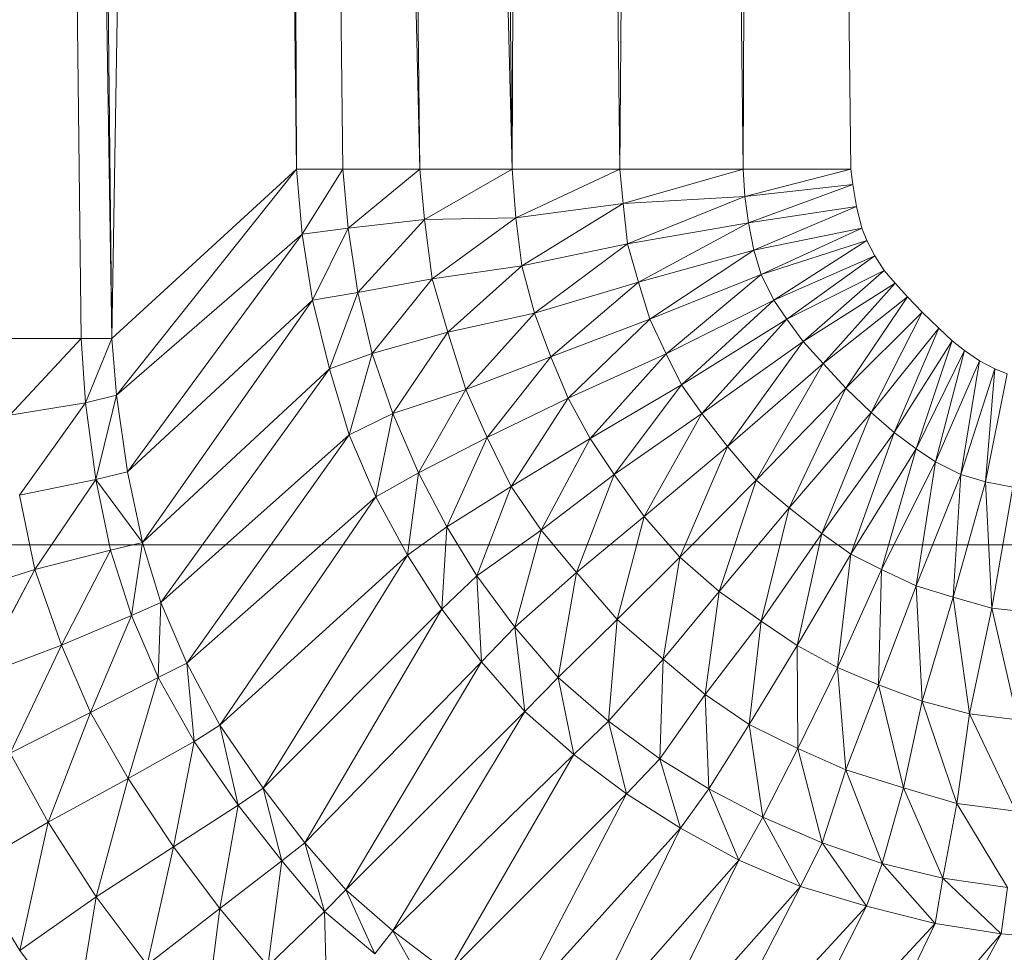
# Model space of a CAD drawing. Header units: metres. Extents: x 391.1 to 427.5, y 12.7 to 29.9.
# Tile 12 of 252: x 408.3806 to 408.4237, y 14.2593 to 14.3001. Entities that reach past the tile are written whole.
import ezdxf

# ---------------------------------------------------------------- set-up
doc = ezdxf.new("R2010")
doc.units = ezdxf.units.M
doc.layers.add('02_MOBILIARIO', color=7, linetype='Continuous', lineweight=18)
doc.layers.add('M-HVAC-DUCT-OTLN', color=7, linetype='Continuous', lineweight=18)

# ---------------------------------------------------------------- blocks, each defined once
blk = doc.blocks.new('Family - Plats de dutxa PS-1-153583-01_CLI_AIRE_PS1')
at = {"layer": '02_MOBILIARIO', "color": 253, "true_color": 0xaaaaaa}
for p, q in [((0.076458, 0.400261), (0.081177, 0.105823)), ((0.076458, 0.400261), (0.079828, 0.105823)), ((0.081177, 0.105823), (0.076458, 0.400261)), ((0.076458, 0.400261), (0.079828, 0.105823)), ((0.081177, 0.105823), (0.077806, 0.400261)), ((0.081177, 0.105823), (0.077806, 0.400261)), ((0.085896, 0.400261), (0.081177, 0.105823)), ((0.081177, 0.105823), (0.085896, 0.400261)), ((0.089267, 0.113238), (0.085896, 0.400261)), ((0.085896, 0.400261), (0.089267, 0.113238)), ((0.087918, 0.400261), (0.09466, 0.113238)), ((0.087918, 0.400261), (0.091289, 0.113238)), ((0.09466, 0.113238), (0.087918, 0.400261)), ((0.087918, 0.400261), (0.091289, 0.113238)), ((0.087918, 0.400261), (0.089267, 0.113238)), ((0.089267, 0.113238), (0.087918, 0.400261)), ((0.091289, 0.400261), (0.098705, 0.113238)), ((0.091289, 0.400261), (0.09466, 0.113238)), ((0.098705, 0.113238), (0.091289, 0.400261)), ((0.09466, 0.113238), (0.091289, 0.400261)), ((0.098705, 0.113238), (0.095334, 0.400261)), ((0.098705, 0.113238), (0.095334, 0.400261)), ((0.100053, 0.400261), (0.098705, 0.113238)), ((0.098705, 0.113238), (0.100053, 0.400261)), ((0.103424, 0.113238), (0.100053, 0.400261)), ((0.100053, 0.400261), (0.103424, 0.113238)), ((0.105446, 0.400261), (0.103424, 0.113238)), ((0.103424, 0.113238), (0.105446, 0.400261)), ((0.108817, 0.113238), (0.105446, 0.400261)), ((0.105446, 0.400261), (0.108817, 0.113238)), ((0.110165, 0.400261), (0.108817, 0.113238)), ((0.108817, 0.113238), (0.110165, 0.400261)), ((0.113536, 0.113238), (0.110165, 0.400261)), ((0.110165, 0.400261), (0.113536, 0.113238)), ((0.089267, 0.113238), (0.081177, 0.105823)), ((0.081177, 0.105823), (0.089267, 0.113238)), ((0.089267, 0.113238), (0.081379, 0.10335)), ((0.081379, 0.10335), (0.089267, 0.113238)), ((0.091289, 0.113238), (0.089267, 0.113238)), ((0.089267, 0.113238), (0.089504, 0.110392)), ((0.089504, 0.110392), (0.089267, 0.113238)), ((0.089267, 0.113238), (0.091289, 0.113238)), ((0.091289, 0.113238), (0.089504, 0.110392)), ((0.089504, 0.110392), (0.091289, 0.113238)), ((0.09466, 0.113238), (0.091289, 0.113238)), ((0.091289, 0.113238), (0.09153, 0.110655)), ((0.09153, 0.110655), (0.091289, 0.113238)), ((0.091289, 0.113238), (0.09466, 0.113238)), ((0.09466, 0.113238), (0.09153, 0.110655)), ((0.09153, 0.110655), (0.09466, 0.113238)), ((0.098705, 0.113238), (0.09466, 0.113238)), ((0.09466, 0.113238), (0.09487, 0.11103)), ((0.09487, 0.11103), (0.09466, 0.113238)), ((0.09466, 0.113238), (0.098705, 0.113238)), ((0.098705, 0.113238), (0.09487, 0.11103)), ((0.09487, 0.11103), (0.098705, 0.113238)), ((0.103424, 0.113238), (0.098705, 0.113238)), ((0.098863, 0.111102), (0.098705, 0.113238)), ((0.098705, 0.113238), (0.103424, 0.113238)), ((0.098705, 0.113238), (0.098863, 0.111102)), ((0.103424, 0.113238), (0.098863, 0.111102)), ((0.098863, 0.111102), (0.103424, 0.113238)), ((0.108817, 0.113238), (0.103424, 0.113238)), ((0.103424, 0.113238), (0.103566, 0.11174)), ((0.103566, 0.11174), (0.103424, 0.113238)), ((0.103424, 0.113238), (0.108817, 0.113238)), ((0.108817, 0.113238), (0.103566, 0.11174)), ((0.103566, 0.11174), (0.108817, 0.113238)), ((0.113536, 0.113238), (0.108817, 0.113238)), ((0.108817, 0.113238), (0.108901, 0.11204)), ((0.108901, 0.11204), (0.108817, 0.113238)), ((0.108817, 0.113238), (0.113536, 0.113238)), ((0.113536, 0.113238), (0.108901, 0.11204)), ((0.108901, 0.11204), (0.113536, 0.113238)), ((0.113627, 0.112561), (0.113536, 0.113238)), ((0.113536, 0.113238), (0.113627, 0.112561)), ((0.108901, 0.11204), (0.113627, 0.112561)), ((0.113627, 0.112561), (0.108901, 0.11204)), ((0.113627, 0.112561), (0.109053, 0.11089)), ((0.109053, 0.11089), (0.113627, 0.112561)), ((0.113779, 0.111606), (0.113627, 0.112561)), ((0.113627, 0.112561), (0.113779, 0.111606)), ((0.098863, 0.111102), (0.103566, 0.11174)), ((0.103566, 0.11174), (0.098863, 0.111102)), ((0.103566, 0.11174), (0.099126, 0.108998)), ((0.099126, 0.108998), (0.103566, 0.11174)), ((0.103566, 0.11174), (0.108901, 0.11204)), ((0.108901, 0.11204), (0.103566, 0.11174)), ((0.103566, 0.11174), (0.103753, 0.109975)), ((0.103753, 0.109975), (0.103566, 0.11174)), ((0.108901, 0.11204), (0.103753, 0.109975)), ((0.103753, 0.109975), (0.108901, 0.11204)), ((0.108901, 0.11204), (0.109053, 0.11089)), ((0.109053, 0.11089), (0.108901, 0.11204)), ((0.109053, 0.11089), (0.113779, 0.111606)), ((0.113779, 0.111606), (0.109053, 0.11089)), ((0.113779, 0.111606), (0.109291, 0.109697)), ((0.109291, 0.109697), (0.113779, 0.111606)), ((0.114017, 0.110652), (0.113779, 0.111606)), ((0.113779, 0.111606), (0.114017, 0.110652)), ((0.09153, 0.110655), (0.09487, 0.11103)), ((0.09487, 0.11103), (0.09153, 0.110655)), ((0.09487, 0.11103), (0.091943, 0.107837)), ((0.091943, 0.107837), (0.09487, 0.11103)), ((0.09487, 0.11103), (0.098863, 0.111102)), ((0.098863, 0.111102), (0.09487, 0.11103)), ((0.09487, 0.11103), (0.095208, 0.108438)), ((0.095208, 0.108438), (0.09487, 0.11103)), ((0.098863, 0.111102), (0.095208, 0.108438)), ((0.095208, 0.108438), (0.098863, 0.111102)), ((0.099126, 0.108998), (0.098863, 0.111102)), ((0.098863, 0.111102), (0.099126, 0.108998)), ((0.103753, 0.109975), (0.109053, 0.11089)), ((0.109053, 0.11089), (0.103753, 0.109975)), ((0.109053, 0.11089), (0.104241, 0.108284)), ((0.104241, 0.108284), (0.109053, 0.11089)), ((0.109053, 0.11089), (0.109291, 0.109697)), ((0.109291, 0.109697), (0.109053, 0.11089)), ((0.081379, 0.10335), (0.089504, 0.110392)), ((0.089504, 0.110392), (0.081379, 0.10335)), ((0.089504, 0.110392), (0.081865, 0.099985)), ((0.081865, 0.099985), (0.089504, 0.110392)), ((0.089504, 0.110392), (0.09153, 0.110655)), ((0.09153, 0.110655), (0.089504, 0.110392)), ((0.089504, 0.110392), (0.089954, 0.107499)), ((0.089954, 0.107499), (0.089504, 0.110392)), ((0.09153, 0.110655), (0.089954, 0.107499)), ((0.089954, 0.107499), (0.09153, 0.110655)), ((0.09153, 0.110655), (0.091943, 0.107837)), ((0.091943, 0.107837), (0.09153, 0.110655)), ((0.109291, 0.109697), (0.114017, 0.110652)), ((0.114017, 0.110652), (0.109291, 0.109697)), ((0.114017, 0.110652), (0.109611, 0.108622)), ((0.109611, 0.108622), (0.114017, 0.110652)), ((0.114234, 0.110109), (0.114017, 0.110652)), ((0.114017, 0.110652), (0.114234, 0.110109)), ((0.099126, 0.108998), (0.103753, 0.109975)), ((0.103753, 0.109975), (0.099126, 0.108998)), ((0.103753, 0.109975), (0.099689, 0.106932)), ((0.099689, 0.106932), (0.103753, 0.109975)), ((0.103753, 0.109975), (0.104241, 0.108284)), ((0.104241, 0.108284), (0.103753, 0.109975)), ((0.114234, 0.110109), (0.109611, 0.108622)), ((0.109611, 0.108622), (0.114234, 0.110109)), ((0.114234, 0.110109), (0.110159, 0.107505)), ((0.110159, 0.107505), (0.114234, 0.110109)), ((0.114581, 0.109436), (0.114234, 0.110109)), ((0.114234, 0.110109), (0.114581, 0.109436)), ((0.104241, 0.108284), (0.109291, 0.109697)), ((0.109291, 0.109697), (0.104241, 0.108284)), ((0.109291, 0.109697), (0.104729, 0.106669)), ((0.104729, 0.106669), (0.109291, 0.109697)), ((0.109291, 0.109697), (0.109611, 0.108622)), ((0.109611, 0.108622), (0.109291, 0.109697)), ((0.110159, 0.107505), (0.114581, 0.109436)), ((0.114581, 0.109436), (0.110159, 0.107505)), ((0.114581, 0.109436), (0.110737, 0.106669)), ((0.110737, 0.106669), (0.114581, 0.109436)), ((0.114998, 0.108799), (0.114581, 0.109436)), ((0.114581, 0.109436), (0.114998, 0.108799)), ((0.095208, 0.108438), (0.099126, 0.108998)), ((0.099126, 0.108998), (0.095208, 0.108438)), ((0.099126, 0.108998), (0.095887, 0.106105)), ((0.095887, 0.106105), (0.099126, 0.108998)), ((0.099689, 0.106932), (0.099126, 0.108998)), ((0.099126, 0.108998), (0.099689, 0.106932)), ((0.110737, 0.106669), (0.114998, 0.108799)), ((0.114998, 0.108799), (0.110737, 0.106669)), ((0.114998, 0.108799), (0.11145, 0.105692)), ((0.11145, 0.105692), (0.114998, 0.108799)), ((0.115478, 0.108244), (0.114998, 0.108799)), ((0.114998, 0.108799), (0.115478, 0.108244)), ((0.091943, 0.107837), (0.095208, 0.108438)), ((0.095208, 0.108438), (0.091943, 0.107837)), ((0.095208, 0.108438), (0.092581, 0.10517)), ((0.092581, 0.10517), (0.095208, 0.108438)), ((0.095887, 0.106105), (0.095208, 0.108438)), ((0.095208, 0.108438), (0.095887, 0.106105)), ((0.099689, 0.106932), (0.104241, 0.108284)), ((0.104241, 0.108284), (0.099689, 0.106932)), ((0.104241, 0.108284), (0.100402, 0.105016)), ((0.100402, 0.105016), (0.104241, 0.108284)), ((0.104241, 0.108284), (0.104729, 0.106669)), ((0.104729, 0.106669), (0.104241, 0.108284)), ((0.104729, 0.106669), (0.109611, 0.108622)), ((0.109611, 0.108622), (0.104729, 0.106669)), ((0.109611, 0.108622), (0.105446, 0.105148)), ((0.105446, 0.105148), (0.109611, 0.108622)), ((0.109611, 0.108622), (0.110159, 0.107505)), ((0.110159, 0.107505), (0.109611, 0.108622)), ((0.11145, 0.105692), (0.115478, 0.108244)), ((0.115478, 0.108244), (0.11145, 0.105692)), ((0.115478, 0.108244), (0.112328, 0.104737)), ((0.112328, 0.104737), (0.115478, 0.108244)), ((0.116017, 0.107643), (0.115478, 0.108244)), ((0.115478, 0.108244), (0.116017, 0.107643)), ((0.089954, 0.107499), (0.091943, 0.107837)), ((0.091943, 0.107837), (0.089954, 0.107499)), ((0.091943, 0.107837), (0.090705, 0.104494)), ((0.090705, 0.104494), (0.091943, 0.107837)), ((0.091943, 0.107837), (0.092581, 0.10517)), ((0.092581, 0.10517), (0.091943, 0.107837)), ((0.081865, 0.099985), (0.089954, 0.107499)), ((0.089954, 0.107499), (0.081865, 0.099985)), ((0.089954, 0.107499), (0.08251, 0.096891)), ((0.08251, 0.096891), (0.089954, 0.107499)), ((0.089954, 0.107499), (0.090705, 0.104494)), ((0.090705, 0.104494), (0.089954, 0.107499)), ((0.105446, 0.105148), (0.110159, 0.107505)), ((0.110159, 0.107505), (0.105446, 0.105148)), ((0.110159, 0.107505), (0.106121, 0.1038)), ((0.106121, 0.1038), (0.110159, 0.107505)), ((0.110159, 0.107505), (0.110737, 0.106669)), ((0.110737, 0.106669), (0.110159, 0.107505)), ((0.112328, 0.104737), (0.116017, 0.107643)), ((0.116017, 0.107643), (0.112328, 0.104737)), ((0.116017, 0.107643), (0.113322, 0.103654)), ((0.113322, 0.103654), (0.116017, 0.107643)), ((0.116662, 0.106983), (0.116017, 0.107643)), ((0.116017, 0.107643), (0.116662, 0.106983)), ((0.116662, 0.106983), (0.113322, 0.103654)), ((0.116662, 0.106983), (0.113322, 0.103654)), ((0.114422, 0.102587), (0.116662, 0.106983)), ((0.116662, 0.106983), (0.114422, 0.102587)), ((0.117397, 0.106278), (0.116662, 0.106983)), ((0.116662, 0.106983), (0.117397, 0.106278)), ((0.095887, 0.106105), (0.099689, 0.106932)), ((0.099689, 0.106932), (0.095887, 0.106105)), ((0.099689, 0.106932), (0.096675, 0.103589)), ((0.096675, 0.103589), (0.099689, 0.106932)), ((0.100402, 0.105016), (0.099689, 0.106932)), ((0.099689, 0.106932), (0.100402, 0.105016)), ((0.100402, 0.105016), (0.104729, 0.106669)), ((0.104729, 0.106669), (0.100402, 0.105016)), ((0.104729, 0.106669), (0.101152, 0.103213)), ((0.101152, 0.103213), (0.104729, 0.106669)), ((0.104729, 0.106669), (0.105446, 0.105148)), ((0.105446, 0.105148), (0.104729, 0.106669)), ((0.106121, 0.1038), (0.110737, 0.106669)), ((0.110737, 0.106669), (0.106121, 0.1038)), ((0.110737, 0.106669), (0.107018, 0.102537)), ((0.107018, 0.102537), (0.110737, 0.106669)), ((0.11145, 0.105692), (0.110737, 0.106669)), ((0.110737, 0.106669), (0.11145, 0.105692)), ((0.095887, 0.106105), (0.092581, 0.10517)), ((0.092581, 0.10517), (0.095887, 0.106105)), ((0.095887, 0.106105), (0.093482, 0.10254)), ((0.093482, 0.10254), (0.095887, 0.106105)), ((0.096675, 0.103589), (0.095887, 0.106105)), ((0.095887, 0.106105), (0.096675, 0.103589)), ((0.114422, 0.102587), (0.117397, 0.106278)), ((0.117397, 0.106278), (0.114422, 0.102587)), ((0.115428, 0.101714), (0.117397, 0.106278)), ((0.117397, 0.106278), (0.115428, 0.101714)), ((0.117982, 0.105722), (0.117397, 0.106278)), ((0.117397, 0.106278), (0.117982, 0.105722)), ((0.079828, 0.105823), (0.076458, 0.105823)), ((0.076458, 0.105823), (0.079828, 0.105823)), ((0.079828, 0.105823), (0.076699, 0.102465)), ((0.076699, 0.102465), (0.079828, 0.105823)), ((0.081177, 0.105823), (0.079828, 0.105823)), ((0.079828, 0.105823), (0.080021, 0.10301)), ((0.080021, 0.10301), (0.079828, 0.105823)), ((0.079828, 0.105823), (0.081177, 0.105823)), ((0.081177, 0.105823), (0.080021, 0.10301)), ((0.080021, 0.10301), (0.081177, 0.105823)), ((0.081379, 0.10335), (0.081177, 0.105823)), ((0.081177, 0.105823), (0.081379, 0.10335)), ((0.11145, 0.105692), (0.107018, 0.102537)), ((0.107018, 0.102537), (0.11145, 0.105692)), ((0.11145, 0.105692), (0.108143, 0.101103)), ((0.108143, 0.101103), (0.11145, 0.105692)), ((0.112328, 0.104737), (0.11145, 0.105692)), ((0.11145, 0.105692), (0.112328, 0.104737)), ((0.115428, 0.101714), (0.117982, 0.105722)), ((0.117982, 0.105722), (0.115428, 0.101714)), ((0.116405, 0.101001), (0.117982, 0.105722)), ((0.117982, 0.105722), (0.116405, 0.101001)), ((0.118521, 0.105302), (0.117982, 0.105722)), ((0.117982, 0.105722), (0.118521, 0.105302)), ((0.116405, 0.101001), (0.118521, 0.105302)), ((0.118521, 0.105302), (0.116405, 0.101001)), ((0.117241, 0.100422), (0.118521, 0.105302)), ((0.118521, 0.105302), (0.117241, 0.100422)), ((0.119173, 0.104845), (0.118521, 0.105302)), ((0.118521, 0.105302), (0.119173, 0.104845)), ((0.090705, 0.104494), (0.092581, 0.10517)), ((0.092581, 0.10517), (0.090705, 0.104494)), ((0.092581, 0.10517), (0.091568, 0.101601)), ((0.091568, 0.101601), (0.092581, 0.10517)), ((0.092581, 0.10517), (0.093482, 0.10254)), ((0.093482, 0.10254), (0.092581, 0.10517)), ((0.100402, 0.105016), (0.096675, 0.103589)), ((0.096675, 0.103589), (0.100402, 0.105016)), ((0.100402, 0.105016), (0.097614, 0.101485)), ((0.097614, 0.101485), (0.100402, 0.105016)), ((0.101152, 0.103213), (0.100402, 0.105016)), ((0.100402, 0.105016), (0.101152, 0.103213)), ((0.101152, 0.103213), (0.105446, 0.105148)), ((0.105446, 0.105148), (0.101152, 0.103213)), ((0.105446, 0.105148), (0.102128, 0.101447)), ((0.102128, 0.101447), (0.105446, 0.105148)), ((0.105446, 0.105148), (0.106121, 0.1038)), ((0.106121, 0.1038), (0.105446, 0.105148)), ((0.117241, 0.100422), (0.119173, 0.104845)), ((0.119173, 0.104845), (0.117241, 0.100422)), ((0.118359, 0.099875), (0.119173, 0.104845)), ((0.119173, 0.104845), (0.118359, 0.099875)), ((0.119845, 0.104498), (0.119173, 0.104845)), ((0.119173, 0.104845), (0.119845, 0.104498)), ((0.08251, 0.096891), (0.090705, 0.104494)), ((0.090705, 0.104494), (0.08251, 0.096891)), ((0.090705, 0.104494), (0.083325, 0.094274)), ((0.083325, 0.094274), (0.090705, 0.104494)), ((0.090705, 0.104494), (0.091568, 0.101601)), ((0.091568, 0.101601), (0.090705, 0.104494)), ((0.108143, 0.101103), (0.112328, 0.104737)), ((0.112328, 0.104737), (0.108143, 0.101103)), ((0.112328, 0.104737), (0.10939, 0.099618)), ((0.10939, 0.099618), (0.112328, 0.104737)), ((0.113322, 0.103654), (0.112328, 0.104737)), ((0.112328, 0.104737), (0.113322, 0.103654)), ((0.118359, 0.099875), (0.119845, 0.104498)), ((0.119845, 0.104498), (0.118359, 0.099875)), ((0.119433, 0.099555), (0.119845, 0.104498)), ((0.119845, 0.104498), (0.119433, 0.099555)), ((0.120388, 0.104281), (0.119845, 0.104498)), ((0.119845, 0.104498), (0.120388, 0.104281)), ((0.119433, 0.099555), (0.120388, 0.104281)), ((0.120388, 0.104281), (0.119433, 0.099555)), ((0.093482, 0.10254), (0.096675, 0.103589)), ((0.096675, 0.103589), (0.093482, 0.10254)), ((0.096675, 0.103589), (0.094608, 0.099948)), ((0.094608, 0.099948), (0.096675, 0.103589)), ((0.096675, 0.103589), (0.097614, 0.101485)), ((0.097614, 0.101485), (0.096675, 0.103589)), ((0.102128, 0.101447), (0.106121, 0.1038)), ((0.106121, 0.1038), (0.102128, 0.101447)), ((0.106121, 0.1038), (0.103179, 0.09987)), ((0.103179, 0.09987), (0.106121, 0.1038)), ((0.106121, 0.1038), (0.107018, 0.102537)), ((0.107018, 0.102537), (0.106121, 0.1038)), ((0.113322, 0.103654), (0.10939, 0.099618)), ((0.113322, 0.103654), (0.10939, 0.099618)), ((0.11084, 0.098407), (0.113322, 0.103654)), ((0.113322, 0.103654), (0.11084, 0.098407)), ((0.114422, 0.102587), (0.113322, 0.103654)), ((0.113322, 0.103654), (0.114422, 0.102587)), ((0.080021, 0.10301), (0.081379, 0.10335)), ((0.081379, 0.10335), (0.080021, 0.10301)), ((0.081379, 0.10335), (0.080472, 0.099645)), ((0.080472, 0.099645), (0.081379, 0.10335)), ((0.081865, 0.099985), (0.081379, 0.10335)), ((0.081379, 0.10335), (0.081865, 0.099985)), ((0.097614, 0.101485), (0.101152, 0.103213)), ((0.101152, 0.103213), (0.097614, 0.101485)), ((0.101152, 0.103213), (0.098664, 0.099344)), ((0.098664, 0.099344), (0.101152, 0.103213)), ((0.102128, 0.101447), (0.101152, 0.103213)), ((0.101152, 0.103213), (0.102128, 0.101447)), ((0.076699, 0.102465), (0.080021, 0.10301)), ((0.080021, 0.10301), (0.076699, 0.102465)), ((0.080021, 0.10301), (0.077134, 0.098965)), ((0.077134, 0.098965), (0.080021, 0.10301)), ((0.080021, 0.10301), (0.080472, 0.099645)), ((0.080472, 0.099645), (0.080021, 0.10301)), ((0.091568, 0.101601), (0.093482, 0.10254)), ((0.093482, 0.10254), (0.091568, 0.101601)), ((0.093482, 0.10254), (0.092731, 0.098897)), ((0.092731, 0.098897), (0.093482, 0.10254)), ((0.093482, 0.10254), (0.094608, 0.099948)), ((0.094608, 0.099948), (0.093482, 0.10254)), ((0.103179, 0.09987), (0.107018, 0.102537)), ((0.107018, 0.102537), (0.103179, 0.09987)), ((0.107018, 0.102537), (0.104493, 0.098029)), ((0.104493, 0.098029), (0.107018, 0.102537)), ((0.107018, 0.102537), (0.108143, 0.101103)), ((0.108143, 0.101103), (0.107018, 0.102537)), ((0.11084, 0.098407), (0.114422, 0.102587)), ((0.114422, 0.102587), (0.11084, 0.098407)), ((0.112273, 0.097282), (0.114422, 0.102587)), ((0.114422, 0.102587), (0.112273, 0.097282)), ((0.115428, 0.101714), (0.114422, 0.102587)), ((0.114422, 0.102587), (0.115428, 0.101714)), ((0.083325, 0.094274), (0.091568, 0.101601)), ((0.091568, 0.101601), (0.083325, 0.094274)), ((0.091568, 0.101601), (0.084454, 0.091607)), ((0.084454, 0.091607), (0.091568, 0.101601)), ((0.091568, 0.101601), (0.092731, 0.098897)), ((0.092731, 0.098897), (0.091568, 0.101601)), ((0.094608, 0.099948), (0.097614, 0.101485)), ((0.097614, 0.101485), (0.094608, 0.099948)), ((0.097614, 0.101485), (0.09585, 0.097578)), ((0.09585, 0.097578), (0.097614, 0.101485)), ((0.097614, 0.101485), (0.098664, 0.099344)), ((0.098664, 0.099344), (0.097614, 0.101485)), ((0.098664, 0.099344), (0.102128, 0.101447)), ((0.102128, 0.101447), (0.098664, 0.099344)), ((0.102128, 0.101447), (0.099978, 0.097428)), ((0.099978, 0.097428), (0.102128, 0.101447)), ((0.103179, 0.09987), (0.102128, 0.101447)), ((0.102128, 0.101447), (0.103179, 0.09987)), ((0.115428, 0.101714), (0.112273, 0.097282)), ((0.112273, 0.097282), (0.115428, 0.101714)), ((0.113536, 0.096384), (0.115428, 0.101714)), ((0.115428, 0.101714), (0.113536, 0.096384)), ((0.116405, 0.101001), (0.115428, 0.101714)), ((0.115428, 0.101714), (0.116405, 0.101001)), ((0.104493, 0.098029), (0.108143, 0.101103)), ((0.108143, 0.101103), (0.104493, 0.098029)), ((0.108143, 0.101103), (0.106053, 0.096246)), ((0.106053, 0.096246), (0.108143, 0.101103)), ((0.108143, 0.101103), (0.10939, 0.099618)), ((0.10939, 0.099618), (0.108143, 0.101103)), ((0.113536, 0.096384), (0.116405, 0.101001)), ((0.116405, 0.101001), (0.113536, 0.096384)), ((0.114885, 0.09571), (0.116405, 0.101001)), ((0.116405, 0.101001), (0.114885, 0.09571)), ((0.116405, 0.101001), (0.117241, 0.100422)), ((0.117241, 0.100422), (0.116405, 0.101001)), ((0.114885, 0.09571), (0.117241, 0.100422)), ((0.117241, 0.100422), (0.114885, 0.09571)), ((0.116405, 0.094993), (0.117241, 0.100422)), ((0.117241, 0.100422), (0.116405, 0.094993)), ((0.117241, 0.100422), (0.118359, 0.099875)), ((0.118359, 0.099875), (0.117241, 0.100422)), ((0.077134, 0.098965), (0.080472, 0.099645)), ((0.080472, 0.099645), (0.077134, 0.098965)), ((0.080472, 0.099645), (0.077806, 0.09571)), ((0.077806, 0.09571), (0.080472, 0.099645)), ((0.080472, 0.099645), (0.081865, 0.099985)), ((0.081865, 0.099985), (0.080472, 0.099645)), ((0.080472, 0.099645), (0.081118, 0.096551)), ((0.08251, 0.096891), (0.080472, 0.099645)), ((0.080472, 0.099645), (0.08251, 0.096891)), ((0.080472, 0.099645), (0.081118, 0.096551)), ((0.08251, 0.096891), (0.081865, 0.099985)), ((0.08251, 0.096891), (0.081865, 0.099985)), ((0.092731, 0.098897), (0.094608, 0.099948)), ((0.094608, 0.099948), (0.092731, 0.098897)), ((0.094608, 0.099948), (0.09412, 0.096342)), ((0.09412, 0.096342), (0.094608, 0.099948)), ((0.094608, 0.099948), (0.09585, 0.097578)), ((0.09585, 0.097578), (0.094608, 0.099948)), ((0.099978, 0.097428), (0.103179, 0.09987)), ((0.103179, 0.09987), (0.099978, 0.097428)), ((0.103179, 0.09987), (0.101517, 0.095587)), ((0.101517, 0.095587), (0.103179, 0.09987)), ((0.104493, 0.098029), (0.103179, 0.09987)), ((0.103179, 0.09987), (0.104493, 0.098029)), ((0.10939, 0.099618), (0.106053, 0.096246)), ((0.10939, 0.099618), (0.106053, 0.096246)), ((0.107765, 0.094756), (0.10939, 0.099618)), ((0.10939, 0.099618), (0.107765, 0.094756)), ((0.10939, 0.099618), (0.11084, 0.098407)), ((0.11084, 0.098407), (0.10939, 0.099618)), ((0.116405, 0.094993), (0.118359, 0.099875)), ((0.118359, 0.099875), (0.116405, 0.094993)), ((0.11802, 0.094505), (0.118359, 0.099875)), ((0.118359, 0.099875), (0.11802, 0.094505)), ((0.118359, 0.099875), (0.119433, 0.099555)), ((0.119433, 0.099555), (0.118359, 0.099875)), ((0.09585, 0.097578), (0.098664, 0.099344)), ((0.098664, 0.099344), (0.09585, 0.097578)), ((0.098664, 0.099344), (0.097163, 0.095437)), ((0.097163, 0.095437), (0.098664, 0.099344)), ((0.098664, 0.099344), (0.099978, 0.097428)), ((0.099978, 0.097428), (0.098664, 0.099344)), ((0.11802, 0.094505), (0.119433, 0.099555)), ((0.119433, 0.099555), (0.11802, 0.094505)), ((0.119711, 0.094017), (0.119433, 0.099555)), ((0.119433, 0.099555), (0.120627, 0.099317)), ((0.119433, 0.099555), (0.119711, 0.094017)), ((0.120627, 0.099317), (0.119433, 0.099555)), ((0.119711, 0.094017), (0.120627, 0.099317)), ((0.120627, 0.099317), (0.119711, 0.094017)), ((0.077806, 0.09571), (0.077134, 0.098965)), ((0.077134, 0.098965), (0.077806, 0.09571)), ((0.084454, 0.091607), (0.092731, 0.098897)), ((0.092731, 0.098897), (0.084454, 0.091607)), ((0.092731, 0.098897), (0.085903, 0.088899)), ((0.085903, 0.088899), (0.092731, 0.098897)), ((0.092731, 0.098897), (0.09412, 0.096342)), ((0.09412, 0.096342), (0.092731, 0.098897)), ((0.107765, 0.094756), (0.11084, 0.098407)), ((0.11084, 0.098407), (0.107765, 0.094756)), ((0.109606, 0.093443), (0.11084, 0.098407)), ((0.11084, 0.098407), (0.109606, 0.093443)), ((0.11084, 0.098407), (0.112273, 0.097282)), ((0.112273, 0.097282), (0.11084, 0.098407)), ((0.104493, 0.098029), (0.101517, 0.095587)), ((0.101517, 0.095587), (0.104493, 0.098029)), ((0.104493, 0.098029), (0.103297, 0.093519)), ((0.103297, 0.093519), (0.104493, 0.098029)), ((0.106053, 0.096246), (0.104493, 0.098029)), ((0.104493, 0.098029), (0.106053, 0.096246)), ((0.09412, 0.096342), (0.09585, 0.097578)), ((0.09585, 0.097578), (0.09412, 0.096342)), ((0.09585, 0.097578), (0.095621, 0.093976)), ((0.095621, 0.093976), (0.09585, 0.097578)), ((0.09585, 0.097578), (0.097163, 0.095437)), ((0.097163, 0.095437), (0.09585, 0.097578)), ((0.097163, 0.095437), (0.099978, 0.097428)), ((0.099978, 0.097428), (0.097163, 0.095437)), ((0.099978, 0.097428), (0.098815, 0.093183)), ((0.098815, 0.093183), (0.099978, 0.097428)), ((0.099978, 0.097428), (0.101517, 0.095587)), ((0.101517, 0.095587), (0.099978, 0.097428)), ((0.109606, 0.093443), (0.112273, 0.097282)), ((0.112273, 0.097282), (0.109606, 0.093443)), ((0.111184, 0.092392), (0.112273, 0.097282)), ((0.112273, 0.097282), (0.111184, 0.092392)), ((0.112273, 0.097282), (0.113536, 0.096384)), ((0.113536, 0.096384), (0.112273, 0.097282)), ((0.081118, 0.096551), (0.08251, 0.096891)), ((0.08251, 0.096891), (0.081118, 0.096551)), ((0.08251, 0.096891), (0.082035, 0.093696)), ((0.082035, 0.093696), (0.08251, 0.096891)), ((0.083325, 0.094274), (0.08251, 0.096891)), ((0.08251, 0.096891), (0.083325, 0.094274)), ((0.077806, 0.09571), (0.081118, 0.096551)), ((0.081118, 0.096551), (0.077806, 0.09571)), ((0.081118, 0.096551), (0.078968, 0.092404)), ((0.078968, 0.092404), (0.081118, 0.096551)), ((0.081118, 0.096551), (0.082035, 0.093696)), ((0.082035, 0.093696), (0.081118, 0.096551)), ((0.085903, 0.088899), (0.09412, 0.096342)), ((0.09412, 0.096342), (0.085903, 0.088899)), ((0.09412, 0.096342), (0.087807, 0.086145)), ((0.087807, 0.086145), (0.09412, 0.096342)), ((0.09412, 0.096342), (0.095621, 0.093976)), ((0.095621, 0.093976), (0.09412, 0.096342)), ((0.106053, 0.096246), (0.103297, 0.093519)), ((0.106053, 0.096246), (0.103297, 0.093519)), ((0.105323, 0.09178), (0.106053, 0.096246)), ((0.106053, 0.096246), (0.105323, 0.09178)), ((0.107765, 0.094756), (0.106053, 0.096246)), ((0.106053, 0.096246), (0.107765, 0.094756)), ((0.111184, 0.092392), (0.113536, 0.096384)), ((0.113536, 0.096384), (0.111184, 0.092392)), ((0.112949, 0.091416), (0.113536, 0.096384)), ((0.113536, 0.096384), (0.112949, 0.091416)), ((0.113536, 0.096384), (0.114885, 0.09571)), ((0.114885, 0.09571), (0.113536, 0.096384)), ((0.077806, 0.09571), (0.074078, 0.094546)), ((0.074078, 0.094546), (0.077806, 0.09571)), ((0.077806, 0.09571), (0.0753, 0.09101)), ((0.0753, 0.09101), (0.077806, 0.09571)), ((0.078968, 0.092404), (0.077806, 0.09571)), ((0.077806, 0.09571), (0.078968, 0.092404)), ((0.095621, 0.093976), (0.097163, 0.095437)), ((0.097163, 0.095437), (0.095621, 0.093976)), ((0.097163, 0.095437), (0.098815, 0.093183)), ((0.097163, 0.095437), (0.097357, 0.091665)), ((0.097357, 0.091665), (0.097163, 0.095437)), ((0.098815, 0.093183), (0.097163, 0.095437)), ((0.098815, 0.093183), (0.101517, 0.095587)), ((0.101517, 0.095587), (0.098815, 0.093183)), ((0.101517, 0.095587), (0.100727, 0.090991)), ((0.100727, 0.090991), (0.101517, 0.095587)), ((0.101517, 0.095587), (0.103297, 0.093519)), ((0.103297, 0.093519), (0.101517, 0.095587)), ((0.112949, 0.091416), (0.114885, 0.09571)), ((0.114885, 0.09571), (0.112949, 0.091416)), ((0.114752, 0.090666), (0.114885, 0.09571)), ((0.114885, 0.09571), (0.114752, 0.090666)), ((0.114885, 0.09571), (0.116405, 0.094993)), ((0.116405, 0.094993), (0.114885, 0.09571)), ((0.114752, 0.090666), (0.116405, 0.094993)), ((0.116405, 0.094993), (0.114752, 0.090666)), ((0.116668, 0.089953), (0.116405, 0.094993)), ((0.116405, 0.094993), (0.11802, 0.094505)), ((0.116405, 0.094993), (0.116668, 0.089953)), ((0.11802, 0.094505), (0.116405, 0.094993)), ((0.107765, 0.094756), (0.105323, 0.09178)), ((0.105323, 0.09178), (0.107765, 0.094756)), ((0.107164, 0.090242), (0.107765, 0.094756)), ((0.107765, 0.094756), (0.107164, 0.090242)), ((0.109606, 0.093443), (0.107765, 0.094756)), ((0.107765, 0.094756), (0.109606, 0.093443)), ((0.116668, 0.089953), (0.11802, 0.094505)), ((0.11802, 0.094505), (0.116668, 0.089953)), ((0.118734, 0.08939), (0.11802, 0.094505)), ((0.11802, 0.094505), (0.119711, 0.094017)), ((0.11802, 0.094505), (0.118734, 0.08939)), ((0.119711, 0.094017), (0.11802, 0.094505)), ((0.082035, 0.093696), (0.083325, 0.094274)), ((0.083325, 0.094274), (0.082035, 0.093696)), ((0.083325, 0.094274), (0.083199, 0.090991)), ((0.083199, 0.090991), (0.083325, 0.094274)), ((0.084454, 0.091607), (0.083325, 0.094274)), ((0.083325, 0.094274), (0.084454, 0.091607)), ((0.118734, 0.08939), (0.119711, 0.094017)), ((0.119711, 0.094017), (0.118734, 0.08939)), ((0.120838, 0.089127), (0.119711, 0.094017)), ((0.119711, 0.094017), (0.121477, 0.093829)), ((0.119711, 0.094017), (0.120838, 0.089127)), ((0.121477, 0.093829), (0.119711, 0.094017)), ((0.078968, 0.092404), (0.082035, 0.093696)), ((0.082035, 0.093696), (0.078968, 0.092404)), ((0.082035, 0.093696), (0.080239, 0.089447)), ((0.080239, 0.089447), (0.082035, 0.093696)), ((0.082035, 0.093696), (0.083199, 0.090991)), ((0.083199, 0.090991), (0.082035, 0.093696)), ((0.087807, 0.086145), (0.095621, 0.093976)), ((0.095621, 0.093976), (0.087807, 0.086145)), ((0.095621, 0.093976), (0.089624, 0.083746)), ((0.089624, 0.083746), (0.095621, 0.093976)), ((0.095621, 0.093976), (0.097357, 0.091665)), ((0.097357, 0.091665), (0.095621, 0.093976)), ((0.097357, 0.091665), (0.098815, 0.093183)), ((0.098815, 0.093183), (0.097357, 0.091665)), ((0.098815, 0.093183), (0.100727, 0.090991)), ((0.098815, 0.093183), (0.099255, 0.089503)), ((0.099255, 0.089503), (0.098815, 0.093183)), ((0.100727, 0.090991), (0.098815, 0.093183)), ((0.103297, 0.093519), (0.100727, 0.090991)), ((0.103297, 0.093519), (0.100727, 0.090991)), ((0.102919, 0.089078), (0.103297, 0.093519)), ((0.103297, 0.093519), (0.102919, 0.089078)), ((0.103297, 0.093519), (0.105323, 0.09178)), ((0.105323, 0.09178), (0.103297, 0.093519)), ((0.107164, 0.090242), (0.109606, 0.093443)), ((0.109606, 0.093443), (0.107164, 0.090242)), ((0.10908, 0.088928), (0.109606, 0.093443)), ((0.109606, 0.093443), (0.10908, 0.088928)), ((0.111184, 0.092392), (0.109606, 0.093443)), ((0.109606, 0.093443), (0.111184, 0.092392)), ((0.0753, 0.09101), (0.078968, 0.092404)), ((0.078968, 0.092404), (0.0753, 0.09101)), ((0.078968, 0.092404), (0.076727, 0.087679)), ((0.076727, 0.087679), (0.078968, 0.092404)), ((0.080239, 0.089447), (0.078968, 0.092404)), ((0.078968, 0.092404), (0.080239, 0.089447)), ((0.10908, 0.088928), (0.111184, 0.092392)), ((0.111184, 0.092392), (0.10908, 0.088928)), ((0.112949, 0.091416), (0.111184, 0.092392)), ((0.111221, 0.087877), (0.111184, 0.092392)), ((0.111184, 0.092392), (0.112949, 0.091416)), ((0.111184, 0.092392), (0.111221, 0.087877)), ((0.083199, 0.090991), (0.084454, 0.091607)), ((0.084454, 0.091607), (0.083199, 0.090991)), ((0.085903, 0.088899), (0.084454, 0.091607)), ((0.084454, 0.091607), (0.085903, 0.088899)), ((0.084454, 0.091607), (0.084782, 0.088183)), ((0.084782, 0.088183), (0.084454, 0.091607)), ((0.089624, 0.083746), (0.097357, 0.091665)), ((0.097357, 0.091665), (0.089624, 0.083746)), ((0.097357, 0.091665), (0.091424, 0.081688)), ((0.091424, 0.081688), (0.097357, 0.091665)), ((0.097357, 0.091665), (0.099255, 0.089503)), ((0.099255, 0.089503), (0.097357, 0.091665)), ((0.102919, 0.089078), (0.105323, 0.09178)), ((0.105323, 0.09178), (0.102919, 0.089078)), ((0.105173, 0.087427), (0.105323, 0.09178)), ((0.105323, 0.09178), (0.105173, 0.087427)), ((0.105323, 0.09178), (0.107164, 0.090242)), ((0.107164, 0.090242), (0.105323, 0.09178)), ((0.111221, 0.087877), (0.112949, 0.091416)), ((0.112949, 0.091416), (0.111221, 0.087877)), ((0.114752, 0.090666), (0.112949, 0.091416)), ((0.113325, 0.086939), (0.112949, 0.091416)), ((0.112949, 0.091416), (0.114752, 0.090666)), ((0.112949, 0.091416), (0.113325, 0.086939)), ((0.080239, 0.089447), (0.083199, 0.090991)), ((0.083199, 0.090991), (0.080239, 0.089447)), ((0.083199, 0.090991), (0.081883, 0.086557)), ((0.081883, 0.086557), (0.083199, 0.090991)), ((0.084782, 0.088183), (0.083199, 0.090991)), ((0.083199, 0.090991), (0.084782, 0.088183)), ((0.100727, 0.090991), (0.099255, 0.089503)), ((0.100727, 0.090991), (0.099255, 0.089503)), ((0.101401, 0.08762), (0.100727, 0.090991)), ((0.100727, 0.090991), (0.102919, 0.089078)), ((0.100727, 0.090991), (0.101401, 0.08762)), ((0.102919, 0.089078), (0.100727, 0.090991)), ((0.114752, 0.090666), (0.113325, 0.086939)), ((0.113325, 0.086939), (0.114752, 0.090666)), ((0.116668, 0.089953), (0.114752, 0.090666)), ((0.115842, 0.086151), (0.114752, 0.090666)), ((0.114752, 0.090666), (0.116668, 0.089953)), ((0.114752, 0.090666), (0.115842, 0.086151)), ((0.105173, 0.087427), (0.107164, 0.090242)), ((0.107164, 0.090242), (0.105173, 0.087427)), ((0.107314, 0.086114), (0.107164, 0.090242)), ((0.107164, 0.090242), (0.10908, 0.088928)), ((0.107164, 0.090242), (0.107314, 0.086114)), ((0.10908, 0.088928), (0.107164, 0.090242)), ((0.115842, 0.086151), (0.116668, 0.089953)), ((0.116668, 0.089953), (0.115842, 0.086151)), ((0.118734, 0.08939), (0.116668, 0.089953)), ((0.118175, 0.085472), (0.116668, 0.089953)), ((0.116668, 0.089953), (0.118734, 0.08939)), ((0.116668, 0.089953), (0.118175, 0.085472)), ((0.080239, 0.089447), (0.076727, 0.087679)), ((0.076727, 0.087679), (0.080239, 0.089447)), ((0.080239, 0.089447), (0.07838, 0.084651)), ((0.07838, 0.084651), (0.080239, 0.089447)), ((0.081883, 0.086557), (0.080239, 0.089447)), ((0.080239, 0.089447), (0.081883, 0.086557)), ((0.099255, 0.089503), (0.091424, 0.081688)), ((0.099255, 0.089503), (0.091424, 0.081688)), ((0.093482, 0.079888), (0.099255, 0.089503)), ((0.099255, 0.089503), (0.093482, 0.079888)), ((0.099255, 0.089503), (0.101401, 0.08762)), ((0.101401, 0.08762), (0.099255, 0.089503)), ((0.118175, 0.085472), (0.118734, 0.08939)), ((0.118734, 0.08939), (0.118175, 0.085472)), ((0.120838, 0.089127), (0.118734, 0.08939)), ((0.120767, 0.085134), (0.118734, 0.08939)), ((0.118734, 0.08939), (0.120838, 0.089127)), ((0.118734, 0.08939), (0.120767, 0.085134)), ((0.084782, 0.088183), (0.085903, 0.088899)), ((0.085903, 0.088899), (0.084782, 0.088183)), ((0.087807, 0.086145), (0.085903, 0.088899)), ((0.085903, 0.088899), (0.087807, 0.086145)), ((0.085903, 0.088899), (0.086705, 0.085391)), ((0.086705, 0.085391), (0.085903, 0.088899)), ((0.101401, 0.08762), (0.102919, 0.089078)), ((0.102919, 0.089078), (0.101401, 0.08762)), ((0.103712, 0.085885), (0.102919, 0.089078)), ((0.102919, 0.089078), (0.105173, 0.087427)), ((0.102919, 0.089078), (0.103712, 0.085885)), ((0.105173, 0.087427), (0.102919, 0.089078)), ((0.107314, 0.086114), (0.10908, 0.088928)), ((0.10908, 0.088928), (0.107314, 0.086114)), ((0.109685, 0.084871), (0.10908, 0.088928)), ((0.10908, 0.088928), (0.111221, 0.087877)), ((0.10908, 0.088928), (0.109685, 0.084871)), ((0.111221, 0.087877), (0.10908, 0.088928)), ((0.081883, 0.086557), (0.084782, 0.088183)), ((0.084782, 0.088183), (0.081883, 0.086557)), ((0.084782, 0.088183), (0.083873, 0.083575)), ((0.083873, 0.083575), (0.084782, 0.088183)), ((0.086705, 0.085391), (0.084782, 0.088183)), ((0.084782, 0.088183), (0.086705, 0.085391)), ((0.076727, 0.087679), (0.07838, 0.084651)), ((0.07838, 0.084651), (0.076727, 0.087679)), ((0.093482, 0.079888), (0.101401, 0.08762)), ((0.101401, 0.08762), (0.093482, 0.079888)), ((0.095882, 0.078071), (0.101401, 0.08762)), ((0.101401, 0.08762), (0.095882, 0.078071)), ((0.101401, 0.08762), (0.103712, 0.085885)), ((0.103712, 0.085885), (0.101401, 0.08762)), ((0.109685, 0.084871), (0.111221, 0.087877)), ((0.111221, 0.087877), (0.109685, 0.084871)), ((0.112277, 0.083745), (0.111221, 0.087877)), ((0.111221, 0.087877), (0.113325, 0.086939)), ((0.111221, 0.087877), (0.112277, 0.083745)), ((0.113325, 0.086939), (0.111221, 0.087877)), ((0.103712, 0.085885), (0.105173, 0.087427)), ((0.105173, 0.087427), (0.103712, 0.085885)), ((0.106078, 0.084383), (0.105173, 0.087427)), ((0.105173, 0.087427), (0.107314, 0.086114)), ((0.105173, 0.087427), (0.106078, 0.084383)), ((0.107314, 0.086114), (0.105173, 0.087427)), ((0.112277, 0.083745), (0.113325, 0.086939)), ((0.113325, 0.086939), (0.112277, 0.083745)), ((0.115842, 0.086151), (0.113325, 0.086939)), ((0.114906, 0.082845), (0.113325, 0.086939)), ((0.113325, 0.086939), (0.115842, 0.086151)), ((0.113325, 0.086939), (0.114906, 0.082845)), ((0.07838, 0.084651), (0.081883, 0.086557)), ((0.081883, 0.086557), (0.07838, 0.084651)), ((0.081883, 0.086557), (0.080487, 0.081384)), ((0.080487, 0.081384), (0.081883, 0.086557)), ((0.083873, 0.083575), (0.081883, 0.086557)), ((0.081883, 0.086557), (0.083873, 0.083575)), ((0.087807, 0.086145), (0.086705, 0.085391)), ((0.086705, 0.085391), (0.087807, 0.086145)), ((0.089624, 0.083746), (0.087807, 0.086145)), ((0.087807, 0.086145), (0.089624, 0.083746)), ((0.087807, 0.086145), (0.088619, 0.082953)), ((0.088619, 0.082953), (0.087807, 0.086145)), ((0.095882, 0.078071), (0.103712, 0.085885)), ((0.103712, 0.085885), (0.095882, 0.078071)), ((0.098635, 0.076167), (0.103712, 0.085885)), ((0.103712, 0.085885), (0.098635, 0.076167)), ((0.103712, 0.085885), (0.106078, 0.084383)), ((0.106078, 0.084383), (0.103712, 0.085885)), ((0.106078, 0.084383), (0.107314, 0.086114)), ((0.107314, 0.086114), (0.106078, 0.084383)), ((0.108633, 0.082995), (0.107314, 0.086114)), ((0.107314, 0.086114), (0.109685, 0.084871)), ((0.107314, 0.086114), (0.108633, 0.082995)), ((0.109685, 0.084871), (0.107314, 0.086114)), ((0.115842, 0.086151), (0.114906, 0.082845)), ((0.114906, 0.082845), (0.115842, 0.086151)), ((0.118175, 0.085472), (0.115842, 0.086151)), ((0.117573, 0.082207), (0.115842, 0.086151)), ((0.115842, 0.086151), (0.118175, 0.085472)), ((0.115842, 0.086151), (0.117573, 0.082207)), ((0.083873, 0.083575), (0.086705, 0.085391)), ((0.086705, 0.085391), (0.083873, 0.083575)), ((0.086705, 0.085391), (0.085896, 0.080879)), ((0.085896, 0.080879), (0.086705, 0.085391)), ((0.086705, 0.085391), (0.088619, 0.082953)), ((0.088619, 0.082953), (0.086705, 0.085391)), ((0.117573, 0.082207), (0.118175, 0.085472)), ((0.118175, 0.085472), (0.117573, 0.082207)), ((0.120391, 0.081794), (0.118175, 0.085472)), ((0.118175, 0.085472), (0.120767, 0.085134)), ((0.118175, 0.085472), (0.120391, 0.081794)), ((0.120767, 0.085134), (0.118175, 0.085472)), ((0.074923, 0.082626), (0.07838, 0.084651)), ((0.07838, 0.084651), (0.074923, 0.082626)), ((0.07838, 0.084651), (0.077141, 0.079026)), ((0.077141, 0.079026), (0.07838, 0.084651)), ((0.080487, 0.081384), (0.07838, 0.084651)), ((0.07838, 0.084651), (0.080487, 0.081384)), ((0.108633, 0.082995), (0.109685, 0.084871)), ((0.109685, 0.084871), (0.108633, 0.082995)), ((0.111338, 0.081832), (0.109685, 0.084871)), ((0.109685, 0.084871), (0.112277, 0.083745)), ((0.109685, 0.084871), (0.111338, 0.081832)), ((0.112277, 0.083745), (0.109685, 0.084871)), ((0.098635, 0.076167), (0.106078, 0.084383)), ((0.106078, 0.084383), (0.098635, 0.076167)), ((0.101344, 0.074717), (0.106078, 0.084383)), ((0.106078, 0.084383), (0.101344, 0.074717)), ((0.106078, 0.084383), (0.108633, 0.082995)), ((0.108633, 0.082995), (0.106078, 0.084383)), ((0.088619, 0.082953), (0.089624, 0.083746)), ((0.089624, 0.083746), (0.088619, 0.082953)), ((0.091424, 0.081688), (0.089624, 0.083746)), ((0.089624, 0.083746), (0.091424, 0.081688)), ((0.089624, 0.083746), (0.09048, 0.080744)), ((0.09048, 0.080744), (0.089624, 0.083746)), ((0.111338, 0.081832), (0.112277, 0.083745)), ((0.112277, 0.083745), (0.111338, 0.081832)), ((0.11423, 0.080968), (0.112277, 0.083745)), ((0.112277, 0.083745), (0.114906, 0.082845)), ((0.112277, 0.083745), (0.11423, 0.080968)), ((0.114906, 0.082845), (0.112277, 0.083745)), ((0.080487, 0.081384), (0.083873, 0.083575)), ((0.083873, 0.083575), (0.080487, 0.081384)), ((0.083873, 0.083575), (0.082717, 0.078407)), ((0.082717, 0.078407), (0.083873, 0.083575)), ((0.085896, 0.080879), (0.083873, 0.083575)), ((0.083873, 0.083575), (0.085896, 0.080879)), ((0.088619, 0.082953), (0.085896, 0.080879)), ((0.085896, 0.080879), (0.088619, 0.082953)), ((0.088619, 0.082953), (0.088009, 0.078353)), ((0.088009, 0.078353), (0.088619, 0.082953)), ((0.088619, 0.082953), (0.09048, 0.080744)), ((0.09048, 0.080744), (0.088619, 0.082953)), ((0.101344, 0.074717), (0.108633, 0.082995)), ((0.108633, 0.082995), (0.101344, 0.074717)), ((0.10401, 0.073589), (0.108633, 0.082995)), ((0.108633, 0.082995), (0.10401, 0.073589)), ((0.108633, 0.082995), (0.111338, 0.081832)), ((0.111338, 0.081832), (0.108633, 0.082995)), ((0.11423, 0.080968), (0.114906, 0.082845)), ((0.114906, 0.082845), (0.11423, 0.080968)), ((0.117235, 0.080218), (0.114906, 0.082845)), ((0.114906, 0.082845), (0.117573, 0.082207)), ((0.114906, 0.082845), (0.117235, 0.080218)), ((0.117573, 0.082207), (0.114906, 0.082845)), ((0.074923, 0.082626), (0.077141, 0.079026)), ((0.077141, 0.079026), (0.074923, 0.082626)), ((0.117235, 0.080218), (0.117573, 0.082207)), ((0.117573, 0.082207), (0.117235, 0.080218)), ((0.120128, 0.079767), (0.117573, 0.082207)), ((0.117573, 0.082207), (0.120391, 0.081794)), ((0.117573, 0.082207), (0.120128, 0.079767)), ((0.120391, 0.081794), (0.117573, 0.082207)), ((0.091424, 0.081688), (0.09048, 0.080744)), ((0.091424, 0.081688), (0.09048, 0.080744)), ((0.093482, 0.079888), (0.091424, 0.081688)), ((0.092689, 0.078883), (0.091424, 0.081688)), ((0.091424, 0.081688), (0.093482, 0.079888)), ((0.091424, 0.081688), (0.092689, 0.078883)), ((0.10401, 0.073589), (0.111338, 0.081832)), ((0.111338, 0.081832), (0.10401, 0.073589)), ((0.106628, 0.072774), (0.111338, 0.081832)), ((0.111338, 0.081832), (0.106628, 0.072774)), ((0.111338, 0.081832), (0.11423, 0.080968)), ((0.11423, 0.080968), (0.111338, 0.081832)), ((0.120128, 0.079767), (0.120391, 0.081794)), ((0.120391, 0.081794), (0.120128, 0.079767)), ((0.080487, 0.081384), (0.077141, 0.079026)), ((0.077141, 0.079026), (0.080487, 0.081384)), ((0.080487, 0.081384), (0.07957, 0.075853)), ((0.07957, 0.075853), (0.080487, 0.081384)), ((0.082717, 0.078407), (0.080487, 0.081384)), ((0.080487, 0.081384), (0.082717, 0.078407)), ((0.082717, 0.078407), (0.085896, 0.080879)), ((0.085896, 0.080879), (0.082717, 0.078407)), ((0.085896, 0.080879), (0.085222, 0.075485)), ((0.085222, 0.075485), (0.085896, 0.080879)), ((0.085896, 0.080879), (0.088009, 0.078353)), ((0.088009, 0.078353), (0.085896, 0.080879)), ((0.09048, 0.080744), (0.088009, 0.078353)), ((0.09048, 0.080744), (0.088009, 0.078353)), ((0.090615, 0.07616), (0.09048, 0.080744)), ((0.09048, 0.080744), (0.092689, 0.078883)), ((0.09048, 0.080744), (0.090615, 0.07616)), ((0.092689, 0.078883), (0.09048, 0.080744)), ((0.106628, 0.072774), (0.11423, 0.080968)), ((0.11423, 0.080968), (0.106628, 0.072774)), ((0.109721, 0.072128), (0.11423, 0.080968)), ((0.11423, 0.080968), (0.109721, 0.072128)), ((0.11423, 0.080968), (0.117235, 0.080218)), ((0.117235, 0.080218), (0.11423, 0.080968)), ((0.109721, 0.072128), (0.117235, 0.080218)), ((0.117235, 0.080218), (0.109721, 0.072128)), ((0.113086, 0.071643), (0.117235, 0.080218)), ((0.117235, 0.080218), (0.113086, 0.071643)), ((0.117235, 0.080218), (0.120128, 0.079767)), ((0.120128, 0.079767), (0.117235, 0.080218)), ((0.092689, 0.078883), (0.093482, 0.079888)), ((0.093482, 0.079888), (0.092689, 0.078883)), ((0.095882, 0.078071), (0.093482, 0.079888)), ((0.095127, 0.076969), (0.093482, 0.079888)), ((0.093482, 0.079888), (0.095882, 0.078071)), ((0.093482, 0.079888), (0.095127, 0.076969)), ((0.113086, 0.071643), (0.120128, 0.079767)), ((0.120128, 0.079767), (0.113086, 0.071643)), ((0.115559, 0.071441), (0.120128, 0.079767)), ((0.120128, 0.079767), (0.115559, 0.071441)), ((0.120128, 0.079767), (0.122975, 0.07953)), ((0.122975, 0.07953), (0.120128, 0.079767)), ((0.077141, 0.079026), (0.07957, 0.075853)), ((0.07957, 0.075853), (0.077141, 0.079026))]:
    blk.add_line(p, q, dxfattribs=at)
blk = doc.blocks.new('LONDR55-XX_ZZ-ARQ-CAA-M3D-Londres55_ifc-1-01_CLI_AIRE_PS1')
at = {"layer": '02_MOBILIARIO', "color": 253, "lineweight": 18, "true_color": 0xaaaaaa}
blk.add_blockref('Family - Plats de dutxa PS-1-153583-01_CLI_AIRE_PS1', (408.303442, 14.180351), dxfattribs=at)

msp = doc.modelspace()

# ---------------------------------------------------------------- linework, layer by layer
at = {"layer": 'M-HVAC-DUCT-OTLN', "color": 92, "true_color": 0x00c800}
msp.add_line((408.051487, 14.277138), (417.530424, 14.277138), dxfattribs=at)

# ---------------------------------------------------------------- block references
at = {"lineweight": 5}
msp.add_blockref('LONDR55-XX_ZZ-ARQ-CAA-M3D-Londres55_ifc-1-01_CLI_AIRE_PS1', (0, 0), dxfattribs=at)

doc.saveas('drawing.dxf')
